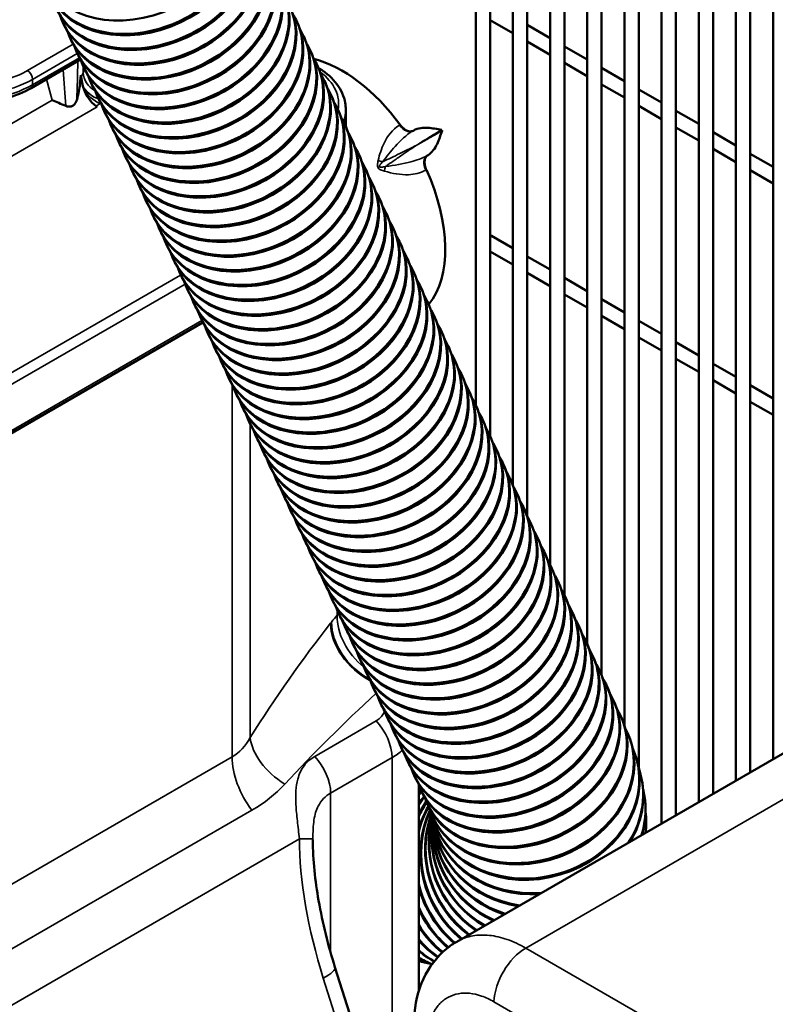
# Model space of a CAD drawing. Header units: inches. Extents: x 1 to 237, y 4 to 150.
# Tile 137 of 209: x 177.39 to 183.61, y 84.76 to 92.87. Entities that reach past the tile are written whole.
import ezdxf

# ---------------------------------------------------------------- set-up
doc = ezdxf.new("R2010")
doc.units = ezdxf.units.IN
doc.header["$LTSCALE"] = 7
doc.header["$MEASUREMENT"] = 0
doc.layers.add('Visible (ANSI)', color=7, linetype='Continuous', lineweight=50)
doc.layers.add('Visible Narrow (ANSI)', color=7, linetype='Continuous', lineweight=35)

msp = doc.modelspace()

# ---------------------------------------------------------------- linework, layer by layer
at = {"layer": 'Visible (ANSI)'}
for p, q in [((181.1457, 96.5945), (181.1457, 89.6925)), ((181.2638, 96.5263), (181.2638, 89.4394)), ((181.4519, 96.4177), (181.4519, 89.0322)), ((181.57, 96.3495), (181.57, 88.776)), ((181.7581, 96.2409), (181.7581, 88.3781)), ((181.8762, 96.1727), (181.8762, 88.1261)), ((182.0644, 96.0641), (182.0644, 87.7236)), ((182.1825, 95.9959), (182.1825, 87.4696)), ((182.3706, 95.8873), (182.3706, 87.0543)), ((182.4887, 95.8191), (182.4887, 86.6993)), ((182.6768, 95.145), (182.6768, 86.2468)), ((182.7949, 95.0679), (182.7949, 86.315)), ((182.983, 94.9576), (182.983, 86.4236)), ((183.1012, 94.8882), (183.1012, 86.4918)), ((183.2893, 94.7798), (183.2893, 86.6004)), ((183.4074, 94.7151), (183.4074, 86.6686)), ((183.5955, 94.6048), (183.5955, 86.7772)), ((181.2638, 92.8636), (181.4519, 92.755)), ((177.7452, 92.8412), (177.7507, 92.8293)), ((179.6715, 92.8516), (179.677, 92.8398)), ((181.57, 92.8231), (181.7581, 92.7145)), ((177.8019, 92.7196), (177.8075, 92.7077)), ((179.7282, 92.73), (179.7338, 92.7182)), ((181.57, 92.6868), (181.7581, 92.5782)), ((181.8762, 92.6463), (182.0644, 92.5377)), ((177.89, 92.538), (177.483, 92.303)), ((177.8587, 92.598), (177.8642, 92.5861)), ((179.785, 92.6084), (179.7905, 92.5966)), ((177.9154, 92.4764), (177.921, 92.4645)), ((179.8417, 92.4869), (179.8472, 92.475)), ((179.8626, 92.4624), (179.8488, 92.4716)), ((181.8762, 92.51), (182.0644, 92.4014)), ((182.1825, 92.4695), (182.3706, 92.3609)), ((177.8927, 92.409), (177.8851, 92.3361)), ((177.8927, 92.409), (177.9031, 92.3465)), ((177.9722, 92.3548), (177.9777, 92.343)), ((179.8985, 92.3653), (179.904, 92.3534)), ((182.1825, 92.3332), (182.3706, 92.2246)), ((182.4887, 92.2927), (182.6768, 92.1841)), ((178.0289, 92.2332), (178.0344, 92.2214)), ((179.9552, 92.2437), (179.9607, 92.2318)), ((180.0749, 91.9871), (180.0749, 92.1275)), ((182.4887, 92.1564), (182.6768, 92.0478)), ((178.0857, 92.1116), (178.0912, 92.0998)), ((180.0119, 92.1221), (180.0175, 92.1102)), ((182.7949, 92.1159), (182.983, 92.0073)), ((178.1424, 91.99), (178.1479, 91.9782)), ((180.0687, 92.0005), (180.0742, 91.9886)), ((182.7949, 91.9796), (182.983, 91.871)), ((180.6343, 91.9549), (180.629, 91.9516)), ((183.1012, 91.9391), (183.2893, 91.8305)), ((178.1991, 91.8684), (178.2047, 91.8566)), ((180.1254, 91.8789), (180.1309, 91.867)), ((183.1012, 91.8028), (183.2893, 91.6942)), ((178.2559, 91.7468), (178.2614, 91.735)), ((180.1822, 91.7573), (180.1877, 91.7454)), ((180.7481, 91.7477), (180.7535, 91.7509)), ((183.4074, 91.7623), (183.5955, 91.6537)), ((178.3126, 91.6252), (178.3181, 91.6134)), ((180.2389, 91.6357), (180.2444, 91.6239)), ((183.4074, 91.626), (183.5955, 91.5174)), ((178.3694, 91.5036), (178.3749, 91.4918)), ((180.2956, 91.5141), (180.3012, 91.5023)), ((178.4261, 91.382), (178.4316, 91.3702)), ((180.3524, 91.3925), (180.3579, 91.3807)), ((178.4828, 91.2605), (178.4884, 91.2486)), ((180.4091, 91.2709), (180.4146, 91.2591)), ((178.5396, 91.1389), (178.5451, 91.127)), ((180.4659, 91.1493), (180.4714, 91.1375)), ((181.276, 91.0867), (181.4519, 90.9851)), ((178.5963, 91.0173), (178.6018, 91.0054)), ((180.5226, 91.0277), (180.5281, 91.0159)), ((181.2638, 90.9573), (181.4519, 90.8487)), ((181.57, 90.9169), (181.7581, 90.8083)), ((178.6531, 90.8957), (178.6586, 90.8838)), ((180.5793, 90.9061), (180.5849, 90.8943)), ((178.7098, 90.7741), (178.7153, 90.7622)), ((180.6361, 90.7845), (180.6416, 90.7727)), ((181.57, 90.7805), (181.7581, 90.6719)), ((181.8762, 90.7401), (182.0644, 90.6315)), ((178.7665, 90.6525), (178.7721, 90.6406)), ((180.6928, 90.663), (180.6984, 90.6511)), ((181.8762, 90.6037), (182.0644, 90.4951)), ((178.8233, 90.5309), (178.8288, 90.5191)), ((180.7496, 90.5414), (180.7551, 90.5295)), ((182.1825, 90.5633), (182.3706, 90.4547)), ((182.1825, 90.4269), (182.3706, 90.3183)), ((175.8129, 88.5921), (178.8977, 90.3731)), ((175.8153, 88.5911), (178.8987, 90.3713)), ((178.88, 90.4093), (178.8856, 90.3975)), ((180.8063, 90.4198), (180.8118, 90.4079)), ((182.4887, 90.3865), (182.6768, 90.2779)), ((178.9368, 90.2877), (178.9423, 90.2759)), ((180.863, 90.2982), (180.8686, 90.2863)), ((182.4887, 90.2501), (182.6768, 90.1415)), ((182.7949, 90.2097), (182.983, 90.1011)), ((178.9935, 90.1661), (178.999, 90.1543)), ((180.9198, 90.1766), (180.9253, 90.1647)), ((179.0503, 90.0445), (179.0558, 90.0327)), ((180.9765, 90.055), (180.9821, 90.0431)), ((182.7949, 90.0733), (182.983, 89.9647)), ((183.1012, 90.0329), (183.2893, 89.9243)), ((179.107, 89.9229), (179.1125, 89.9111)), ((181.0333, 89.9334), (181.0388, 89.9215)), ((183.1012, 89.8965), (183.2893, 89.7879)), ((183.4074, 89.8561), (183.5955, 89.7475)), ((179.1637, 89.8013), (179.1693, 89.7895)), ((181.09, 89.8118), (181.0955, 89.8)), ((183.4074, 89.7197), (183.5955, 89.6111)), ((179.2205, 89.6797), (179.226, 89.6679)), ((181.1468, 89.6902), (181.1523, 89.6784)), ((179.2772, 89.5581), (179.2827, 89.5463)), ((181.2035, 89.5686), (181.209, 89.5568)), ((179.334, 89.4366), (179.3395, 89.4247)), ((181.2602, 89.447), (181.2658, 89.4352)), ((179.3907, 89.315), (179.3962, 89.3031)), ((181.317, 89.3254), (181.3225, 89.3136)), ((179.4474, 89.1934), (179.453, 89.1815)), ((181.3737, 89.2038), (181.3792, 89.192)), ((179.5042, 89.0718), (179.5097, 89.0599)), ((181.4305, 89.0822), (181.436, 89.0704)), ((179.5609, 88.9502), (179.5664, 88.9383)), ((181.4872, 88.9606), (181.4927, 88.9488)), ((179.6177, 88.8286), (179.6232, 88.8167)), ((181.5439, 88.8391), (181.5495, 88.8272)), ((179.6744, 88.707), (179.6799, 88.6952)), ((181.6007, 88.7175), (181.6062, 88.7056)), ((179.7311, 88.5854), (179.7367, 88.5736)), ((181.6574, 88.5959), (181.6629, 88.584)), ((179.7879, 88.4638), (179.7934, 88.452)), ((181.7142, 88.4743), (181.7197, 88.4624)), ((179.8446, 88.3422), (179.8502, 88.3304)), ((181.7709, 88.3527), (181.7764, 88.3408)), ((179.9014, 88.2206), (179.9069, 88.2088)), ((181.8276, 88.2311), (181.8332, 88.2192)), ((179.9581, 88.099), (179.9636, 88.0872)), ((181.8844, 88.1095), (181.8899, 88.0976)), ((180.0148, 87.9774), (180.0204, 87.9656)), ((181.9411, 87.9879), (181.9467, 87.9761)), ((180.0716, 87.8558), (180.0771, 87.844)), ((181.9979, 87.8663), (182.0034, 87.8545)), ((185.2751, 87.7469), (180.9894, 85.2726)), ((180.1283, 87.7342), (180.1339, 87.7224)), ((182.0546, 87.7447), (182.0601, 87.7329)), ((180.1851, 87.6127), (180.1906, 87.6008)), ((182.1113, 87.6231), (182.1169, 87.6113)), ((180.2418, 87.4911), (180.2473, 87.4792)), ((182.1681, 87.5015), (182.1736, 87.4897)), ((180.2986, 87.3695), (180.3041, 87.3576)), ((182.2248, 87.3799), (182.2304, 87.3681)), ((180.3553, 87.2479), (180.3608, 87.236)), ((182.2816, 87.2583), (182.2871, 87.2465)), ((180.412, 87.1263), (180.4176, 87.1144)), ((182.3459, 87.1182), (182.3509, 87.1067)), ((180.4688, 87.0047), (180.4743, 86.9928)), ((182.4114, 86.9565), (182.4155, 86.9456)), ((180.5255, 86.8831), (180.531, 86.8713)), ((182.4665, 86.792), (182.4696, 86.7817)), ((180.5823, 86.7615), (180.5878, 86.7497)), ((180.639, 86.6399), (180.6445, 86.6281)), ((182.5099, 86.6225), (182.512, 86.6129)), ((180.6755, 86.5686), (180.6755, 84.8636)), ((180.6957, 86.5183), (180.7013, 86.5065)), ((180.7427, 86.4165), (180.7478, 86.405)), ((182.5391, 86.4448), (182.5401, 86.4359)), ((180.771, 86.3468), (180.7751, 86.3359)), ((180.7892, 86.293), (180.7923, 86.2827)), ((180.7982, 86.2583), (180.8003, 86.2487)), ((180.8003, 86.2468), (180.8013, 86.238)), ((182.5497, 86.2555), (182.5497, 86.2475)), ((179.8039, 85.28), (179.8039, 85.28)), ((180.6986, 85.1082), (180.6875, 85.1115)), ((179.9861, 85.0635), (180.5441, 83.3035))]:
    msp.add_line(p, q, dxfattribs=at)
for centre, major_axis, ratio, start_param, end_param in [((178.3734, 93.5641), (0.7929, 0.37), 0.757042, 3.141593, 6.283185), ((178.4246, 93.4544), (0.7929, 0.37), 0.757042, 3.050046, 6.374732), ((178.4302, 93.4425), (0.7929, 0.37), 0.757042, 3.141593, 6.283185), ((178.4814, 93.3328), (0.7929, 0.37), 0.757042, 3.050046, 6.374732), ((178.4869, 93.3209), (0.7929, 0.37), 0.757042, 3.141593, 6.283185), ((178.5381, 93.2112), (0.7929, 0.37), 0.757042, 3.050046, 6.374732), ((178.5436, 93.1993), (0.7929, 0.37), 0.757042, 3.141593, 6.283185), ((178.5949, 93.0896), (0.7929, 0.37), 0.757042, 3.050046, 6.374732), ((178.6004, 93.0777), (0.7929, 0.37), 0.757042, 3.141593, 6.283185), ((178.6516, 92.968), (0.7929, 0.37), 0.757042, 3.050046, 6.374732), ((178.6571, 92.9562), (0.7929, 0.37), 0.757042, 3.141593, 6.283185), ((178.7083, 92.8464), (0.7929, 0.37), 0.757042, 3.050046, 6.374732), ((178.7139, 92.8346), (0.7929, 0.37), 0.757042, 3.141593, 6.283185), ((178.7651, 92.7248), (0.7929, 0.37), 0.757042, 3.050046, 6.374732), ((178.7706, 92.713), (0.7929, 0.37), 0.757042, 3.141593, 6.283185), ((178.8218, 92.6032), (0.7929, 0.37), 0.757042, 3.050046, 6.374732), ((178.8274, 92.5914), (0.7929, 0.37), 0.757042, 3.141593, 6.283185), ((178.8786, 92.4816), (0.7929, 0.37), 0.757042, 3.050046, 6.374732), ((178.8841, 92.4698), (0.7929, 0.37), 0.757042, 3.141593, 6.283185), ((178.9353, 92.36), (0.7929, 0.37), 0.757042, 3.050046, 6.374732), ((178.9408, 92.3482), (0.7929, 0.37), 0.757042, 3.141593, 6.283185), ((178.9921, 92.2384), (0.7929, 0.37), 0.757042, 3.050046, 6.374732), ((178.9976, 92.2266), (0.7929, 0.37), 0.757042, 3.141593, 6.283185), ((179.0488, 92.1168), (0.7929, 0.37), 0.757042, 3.050046, 6.374732), ((180.0457, 91.4655), (-0.6002, 1.0395), 0.57735, 4.901181, 5.776732), ((179.0543, 92.105), (0.7929, 0.37), 0.757042, 3.141593, 6.283185), ((179.8296, 92.4124), (0.0331, 0.0501), 0.576647, 6.277828, 6.283185), ((179.1055, 91.9952), (0.7929, 0.37), 0.757042, 3.050046, 6.374732), ((177.7889, 92.1611), (0.0829, 0.2621), 0.201906, 4.940249, 5.505607), ((178.0297, 92.3002), (-0.0912, 0.1667), 0.552703, 1.007473, 2.333924), ((179.1111, 91.9834), (0.7929, 0.37), 0.757042, 3.141593, 6.283185), ((179.1623, 91.8737), (0.7929, 0.37), 0.757042, 3.050046, 6.374732), ((179.1678, 91.8618), (0.7929, 0.37), 0.757042, 3.141593, 6.283185), ((177.7887, 92.161), (0.2212, -0.0915), 0.050901, 4.097368, 4.649832), ((179.219, 91.7521), (0.7929, 0.37), 0.757042, 3.050046, 6.374732), ((179.2245, 91.7402), (0.7929, 0.37), 0.757042, 3.141593, 6.283185), ((179.2758, 91.6305), (0.7929, 0.37), 0.757042, 3.050046, 6.374732), ((179.2813, 91.6186), (0.7929, 0.37), 0.757042, 3.141593, 6.283185), ((179.3325, 91.5089), (0.7929, 0.37), 0.757042, 3.050046, 6.374732), ((179.338, 91.497), (0.7929, 0.37), 0.757042, 3.141593, 6.283185), ((179.3892, 91.3873), (0.7929, 0.37), 0.757042, 3.050046, 6.374732), ((179.3948, 91.3754), (0.7929, 0.37), 0.757042, 3.141593, 6.283185), ((179.446, 91.2657), (0.7929, 0.37), 0.757042, 3.050046, 6.374732), ((179.4515, 91.2538), (0.7929, 0.37), 0.757042, 3.141593, 6.283185), ((179.5027, 91.1441), (0.7929, 0.37), 0.757042, 3.050046, 6.374732), ((180.0457, 91.4655), (0.6002, -1.0395), 0.57735, 0.211659, 1.399407), ((179.5082, 91.1323), (0.7929, 0.37), 0.757042, 3.141593, 6.283185), ((179.5595, 91.0225), (0.7929, 0.37), 0.757042, 3.050046, 6.374732), ((179.565, 91.0107), (0.7929, 0.37), 0.757042, 3.141593, 6.283185), ((179.6162, 90.9009), (0.7929, 0.37), 0.757042, 3.050046, 6.374732), ((179.6217, 90.8891), (0.7929, 0.37), 0.757042, 3.141593, 6.283185), ((179.6729, 90.7793), (0.7929, 0.37), 0.757042, 3.050046, 6.374732), ((179.6785, 90.7675), (0.7929, 0.37), 0.757042, 3.141593, 6.283185), ((179.7297, 90.6577), (0.7929, 0.37), 0.757042, 3.050046, 6.374732), ((181.2465, 91.0355), (0.0295, 0.0511), 0.57735, 0, 0.35832), ((179.7352, 90.6459), (0.7929, 0.37), 0.757042, 3.141593, 6.283185), ((179.7864, 90.5361), (0.7929, 0.37), 0.757042, 3.050046, 6.374732), ((179.792, 90.5243), (0.7929, 0.37), 0.757042, 3.141593, 6.283185), ((179.8432, 90.4145), (0.7929, 0.37), 0.757042, 3.050046, 6.374732), ((179.8487, 90.4027), (0.7929, 0.37), 0.757042, 3.141593, 6.283185), ((179.8999, 90.2929), (0.7929, 0.37), 0.757042, 3.050046, 6.374732), ((179.9054, 90.2811), (0.7929, 0.37), 0.757042, 3.141593, 6.283185), ((179.9566, 90.1713), (0.7929, 0.37), 0.757042, 3.050046, 6.374732), ((179.9622, 90.1595), (0.7929, 0.37), 0.757042, 3.141593, 6.283185), ((180.0134, 90.0498), (0.7929, 0.37), 0.757042, 3.050046, 6.374732), ((180.0189, 90.0379), (0.7929, 0.37), 0.757042, 3.141593, 6.283185), ((180.0701, 89.9282), (0.7929, 0.37), 0.757042, 3.050046, 6.374732), ((180.0757, 89.9163), (0.7929, 0.37), 0.757042, 3.141593, 6.283185), ((180.1269, 89.8066), (0.7929, 0.37), 0.757042, 3.050046, 6.374732), ((180.1324, 89.7947), (0.7929, 0.37), 0.757042, 3.141593, 6.283185), ((180.1836, 89.685), (0.7929, 0.37), 0.757042, 3.050046, 6.374732), ((180.1891, 89.6731), (0.7929, 0.37), 0.757042, 3.141593, 6.283185), ((180.2404, 89.5634), (0.7929, 0.37), 0.757042, 3.050046, 6.374732), ((180.2459, 89.5515), (0.7929, 0.37), 0.757042, 3.141593, 6.283185), ((180.2971, 89.4418), (0.7929, 0.37), 0.757042, 3.050046, 6.374732), ((180.3026, 89.4299), (0.7929, 0.37), 0.757042, 3.141593, 6.283185), ((180.3538, 89.3202), (0.7929, 0.37), 0.757042, 3.050046, 6.374732), ((180.3594, 89.3084), (0.7929, 0.37), 0.757042, 3.141593, 6.283185), ((180.4106, 89.1986), (0.7929, 0.37), 0.757042, 3.050046, 6.374732), ((180.4161, 89.1868), (0.7929, 0.37), 0.757042, 3.141593, 6.283185), ((180.4673, 89.077), (0.7929, 0.37), 0.757042, 3.050046, 6.374732), ((180.4728, 89.0652), (0.7929, 0.37), 0.757042, 3.141593, 6.283185), ((180.5241, 88.9554), (0.7929, 0.37), 0.757042, 3.050046, 6.374732), ((180.5296, 88.9436), (0.7929, 0.37), 0.757042, 3.141593, 6.283185), ((180.5808, 88.8338), (0.7929, 0.37), 0.757042, 3.050046, 6.374732), ((180.5863, 88.822), (0.7929, 0.37), 0.757042, 3.141593, 6.283185), ((180.6375, 88.7122), (0.7929, 0.37), 0.757042, 3.050046, 6.374732), ((180.6431, 88.7004), (0.7929, 0.37), 0.757042, 3.141593, 6.283185), ((180.6943, 88.5906), (0.7929, 0.37), 0.757042, 3.050046, 6.374732), ((180.6998, 88.5788), (0.7929, 0.37), 0.757042, 3.141593, 6.283185), ((180.751, 88.469), (0.7929, 0.37), 0.757042, 3.050046, 6.374732), ((180.7565, 88.4572), (0.7929, 0.37), 0.757042, 3.141593, 6.283185), ((180.8078, 88.3474), (0.7929, 0.37), 0.757042, 3.050046, 6.374732), ((180.8133, 88.3356), (0.7929, 0.37), 0.757042, 3.141593, 6.283185), ((180.8645, 88.2259), (0.7929, 0.37), 0.757042, 3.050046, 6.374732), ((180.87, 88.214), (0.7929, 0.37), 0.757042, 3.141593, 6.283185), ((180.9212, 88.1043), (0.7929, 0.37), 0.757042, 3.050046, 6.374732), ((180.9268, 88.0924), (0.7929, 0.37), 0.757042, 3.141593, 6.283185), ((180.978, 87.9827), (0.7929, 0.37), 0.757042, 3.050046, 6.374732), ((180.9835, 87.9708), (0.7929, 0.37), 0.757042, 3.141593, 6.283185), ((181.0347, 87.8611), (0.7929, 0.37), 0.757042, 3.050046, 6.374732), ((181.0403, 87.8492), (0.7929, 0.37), 0.757042, 3.141593, 6.283185), ((181.0915, 87.7395), (0.7929, 0.37), 0.757042, 3.050046, 6.374732), ((181.097, 87.7276), (0.7929, 0.37), 0.757042, 3.141593, 6.283185), ((181.1482, 87.6179), (0.7929, 0.37), 0.757042, 3.050046, 6.374732), ((181.1537, 87.606), (0.7929, 0.37), 0.757042, 3.141593, 6.283185), ((181.205, 87.4963), (0.7929, 0.37), 0.757042, 3.050046, 6.374732), ((181.2105, 87.4845), (0.7929, 0.37), 0.757042, 3.141593, 6.283185), ((181.2617, 87.3747), (0.7929, 0.37), 0.757042, 3.050046, 6.374732), ((181.2672, 87.3629), (0.7929, 0.37), 0.757042, 3.141593, 6.283185), ((181.3184, 87.2531), (0.7929, 0.37), 0.757042, 3.050046, 6.374732), ((181.324, 87.2413), (0.7929, 0.37), 0.757042, 3.141593, 6.283185), ((181.3752, 87.1315), (0.7929, 0.37), 0.757042, 3.050046, 6.374732), ((181.3807, 87.1197), (0.7929, 0.37), 0.757042, 3.141593, 6.283185), ((181.4319, 87.0099), (0.7929, 0.37), 0.757042, 3.050046, 6.374732), ((181.4374, 86.9981), (0.7929, 0.37), 0.757042, 3.141593, 6.283185), ((181.4887, 86.8883), (0.7929, 0.37), 0.757042, 3.050046, 6.374732), ((181.4942, 86.8765), (0.7929, 0.37), 0.757042, 3.141593, 6.283185), ((181.5443, 86.7674), (0.8016, 0.3508), 0.775361, 3.072509, 6.392781), ((181.5493, 86.7558), (0.8016, 0.3508), 0.775361, 3.141593, 6.283185), ((181.5912, 86.6517), (0.8202, 0.3049), 0.811338, 3.09491, 6.399136), ((181.5953, 86.6407), (0.8202, 0.3049), 0.811338, 3.141593, 6.283185), ((181.6279, 86.5425), (0.8387, 0.2495), 0.843514, 3.10849, 6.394162), ((181.6309, 86.5322), (0.8387, 0.2495), 0.843514, 3.141593, 6.283185), ((181.6541, 86.4404), (0.8558, 0.1821), 0.871739, 5.570039, 6.391739), ((181.6561, 86.4308), (0.8558, 0.1821), 0.871739, 5.594556, 6.283185), ((181.1584, 85.9007), (0.1192, 0.8668), 0.874029, 0.832606, 0.837046), ((181.6697, 86.3458), (0.8694, 0.099), 0.89588, 5.90585, 6.392171), ((181.2442, 85.8925), (0.0338, 0.8743), 0.897805, 0.813286, 0.852424), ((181.253, 85.8921), (0.0338, 0.8743), 0.897805, 0.823461, 0.8688), ((181.3311, 85.8931), (-0.0708, 0.8721), 0.917375, 0.776028, 0.86656), ((181.339, 85.8937), (-0.0708, 0.8721), 0.917375, 0.785253, 0.88387), ((181.4088, 85.9037), (-0.1971, 0.8525), 0.932648, 0.71559, 0.865955), ((181.4159, 85.9054), (-0.1971, 0.8525), 0.932648, 0.725717, 0.885603), ((181.4772, 85.9245), (-0.3433, 0.8048), 0.943553, 0.623306, 0.869412), ((181.4833, 85.9271), (-0.3433, 0.8048), 0.943553, 0.632871, 0.897563), ((181.6707, 86.337), (0.8694, 0.099), 0.89588, 5.920826, 6.283185), ((181.5358, 85.9551), (-0.4991, 0.7187), 0.950037, 0.505778, 1.863574), ((181.5409, 85.9587), (-0.4991, 0.7187), 0.950037, 0.515995, 1.864212), ((181.5843, 85.9956), (-0.6444, 0.5919), 0.952071, 0.371167, 1.667088), ((181.5885, 86.0001), (-0.6444, 0.5919), 0.952071, 0.381029, 1.669361), ((181.6227, 86.0457), (-0.7581, 0.4369), 0.949645, 0.240525, 1.489235), ((181.6258, 86.0511), (-0.7581, 0.4369), 0.949645, 0.250946, 1.493216), ((181.6747, 86.2592), (0.875, -0.0037), 0.915825, 6.17663, 6.395793), ((181.6506, 86.1052), (-0.8302, 0.2763), 0.94277, 0.129541, 1.349282), ((181.6527, 86.1115), (-0.8302, 0.2763), 0.94277, 0.139756, 1.355126), ((181.6679, 86.1738), (-0.8654, 0.1289), 0.931479, 0.050745, 1.260232), ((181.669, 86.181), (-0.8654, 0.1289), 0.931479, 0.061432, 1.268237), ((181.6541, 86.4404), (-0.8558, -0.1821), 0.871739, 6.264044, 7.709517), ((181.6747, 86.2512), (-0.875, 0.0037), 0.915825, 0.004109, 1.229475), ((181.6747, 86.2592), (-0.875, 0.0037), 0.915825, 0.014628, 1.240245), ((181.6697, 86.3458), (-0.8694, -0.099), 0.89588, 6.278836, 7.564448), ((181.6561, 86.4308), (-0.8558, -0.1821), 0.871739, 0, 1.401815), ((181.6707, 86.337), (-0.8694, -0.099), 0.89588, 0, 1.266286), ((181.6747, 86.2512), (0.875, -0.0037), 0.915825, 6.1874, 6.283185), ((181.4833, 85.9271), (-0.3433, 0.8048), 0.943553, 1.394896, 2.059341), ((181.4772, 85.9245), (-0.3433, 0.8048), 0.943553, 1.423047, 2.060575), ((181.4159, 85.9054), (-0.1971, 0.8525), 0.932648, 1.770027, 2.249816), ((181.4088, 85.9037), (-0.1971, 0.8525), 0.932648, 1.789676, 2.253425), ((181.339, 85.8937), (-0.0708, 0.8721), 0.917375, 2.081254, 2.436174), ((181.3311, 85.8931), (-0.0708, 0.8721), 0.917375, 2.098564, 2.44217), ((181.253, 85.8921), (0.0338, 0.8743), 0.897805, 2.358918, 2.623008), ((181.2442, 85.8925), (0.0338, 0.8743), 0.897805, 2.375295, 2.631436), ((181.1584, 85.9007), (-0.1192, -0.8668), 0.874029, 5.75812, 5.959122), ((181.1488, 85.902), (-0.1192, -0.8668), 0.874029, 5.774172, 5.970071), ((181.0555, 85.9193), (-0.1888, -0.8544), 0.846158, 6.005135, 6.169943), ((181.0451, 85.9216), (-0.1888, -0.8544), 0.846158, 6.021237, 6.183669), ((180.9448, 85.9479), (-0.2462, -0.8397), 0.814324, 6.249103, 6.390942), ((180.9337, 85.9511), (-0.2462, -0.8397), 0.814324, 6.265553, 6.283185), ((179.7002, 84.9729), (0.286, 0.0907), 0.240947, 0, 0.000053)]:
    msp.add_ellipse(centre, major_axis=major_axis, ratio=ratio, start_param=start_param, end_param=end_param, dxfattribs=at)
for points, knots in [([(179.8628, 92.4623), (179.9186, 92.4255), (179.9657, 92.3823), (180.0366, 92.2877), (180.061, 92.2343), (180.0734, 92.1626), (180.0749, 92.1449), (180.0749, 92.1273)], [0, 0, 0, 0, 0.606096, 0.606096, 1.217825, 1.217825, 1.416343, 1.416343, 1.416343, 1.416343]), ([(177.4832, 92.3032), (177.4243, 92.2692), (177.3555, 92.2407), (177.241, 92.2075), (177.1981, 92.1977), (177.1543, 92.1903)], [0, 0, 0, 0, 0.6175873, 0.6175873, 0.9626442, 0.9626442, 0.9626442, 0.9626442]), ([(177.7702, 92.1555), (177.7774, 92.1525), (177.7848, 92.1508), (177.7991, 92.15), (177.8058, 92.1507), (177.8182, 92.1539), (177.8274, 92.1572), (177.8417, 92.1696), (177.8462, 92.1751), (177.8539, 92.1882), (177.8569, 92.1958), (177.8591, 92.204)], [-0.4936209, -0.4936209, -0.4936209, -0.4936209, -0.3665363, -0.3665363, -0.2504213, -0.2504213, -0.1383824, -0.1383824, -0.0724001, -0.0724001, 0, 0, 0, 0]), ([(180.629, 91.9516), (180.6216, 91.9473), (180.6128, 91.9453), (180.5968, 91.9464), (180.5877, 91.948), (180.5672, 91.958), (180.5581, 91.9642), (180.5399, 91.9799), (180.5307, 91.9898), (180.5226, 92.0009)], [-0.5104246, -0.5104246, -0.5104246, -0.5104246, -0.3273344, -0.3273344, -0.2029029, -0.2029029, -0.1061001, -0.1061001, 0, 0, 0, 0]), ([(180.8647, 91.9596), (180.8646, 91.9597), (180.8644, 91.9597), (180.8261, 91.9666), (180.7877, 91.9736), (180.7161, 91.9775), (180.6686, 91.9753), (180.6343, 91.9549)], [-0.0014725, -0.0014725, -0.0014725, -0.0014725, 0, 0, 0.4359255, 0.4359255, 0.8714584, 0.8714584, 0.8714584, 0.8714584]), ([(180.7535, 91.7509), (180.7861, 91.7704), (180.8103, 91.8087), (180.8428, 91.8756), (180.8553, 91.9129), (180.8687, 91.9524), (180.8687, 91.9525), (180.8688, 91.9527)], [0.000001, 0.000001, 0.000001, 0.000001, 0.5014046, 0.5014046, 0.9977591, 0.9977591, 0.9993458, 0.9993458, 0.9993458, 0.9993458]), ([(180.7394, 91.6296), (180.7338, 91.6421), (180.7296, 91.655), (180.7248, 91.6787), (180.7239, 91.6897), (180.725, 91.7127), (180.728, 91.7216), (180.7348, 91.7364), (180.7408, 91.7433), (180.7481, 91.7477)], [-0.3157372, -0.3157372, -0.3157372, -0.3157372, -0.2501999, -0.2501999, -0.190413, -0.190413, -0.1132274, -0.1132274, 0, 0, 0, 0]), ([(179.8039, 86.1109), (179.8039, 85.943), (179.8227, 85.7747), (179.8838, 85.4241), (179.9299, 85.2405), (179.986, 85.0635)], [0.000019, 0.000019, 0.000019, 0.000019, 1.279671, 1.279671, 2.743723, 2.743723, 2.743723, 2.743723]), ([(180.6365, 84.643), (180.6434, 84.757), (180.6691, 84.8684), (180.7595, 85.0624), (180.8246, 85.149), (180.9317, 85.2361), (180.9599, 85.2556), (180.9895, 85.2726)], [0, 0, 0, 0, 0.957837, 0.957837, 1.868347, 1.868347, 2.167, 2.167, 2.167, 2.167])]:
    msp.add_open_spline(points, degree=3, knots=knots, dxfattribs=at)
msp.add_open_spline([(180.6755, 84.8973), (180.6781, 84.8942), (180.6807, 84.891), (180.6833, 84.8879)], degree=3, dxfattribs=at)
at = {"layer": 'Visible Narrow (ANSI)'}
for p, q in [((177.8304, 92.6642), (177.4545, 92.4472)), ((177.4954, 92.3746), (177.8637, 92.5872)), ((177.8811, 92.5532), (177.4954, 92.3305)), ((177.9124, 92.483), (177.9124, 92.4295)), ((177.4954, 92.3305), (177.4954, 92.3746)), ((177.611, 92.3769), (177.6572, 92.2046)), ((177.9124, 92.4295), (177.8955, 92.3921)), ((179.8734, 92.4297), (179.8734, 92.4297)), ((177.4954, 92.3288), (177.4954, 92.3288)), ((177.9031, 92.3465), (177.8851, 92.3361)), ((176.9551, 91.5301), (178.0262, 92.1485)), ((177.0706, 91.8659), (177.6572, 92.2046)), ((180.5226, 92.0009), (180.5167, 91.9973)), ((180.6232, 91.948), (180.629, 91.9516)), ((180.7481, 91.7477), (180.742, 91.7445)), ((180.7333, 91.6264), (180.7394, 91.6296)), ((178.7149, 90.7632), (175.774, 89.0653)), ((175.8149, 88.9927), (178.7516, 90.6881)), ((178.8903, 90.3876), (175.8149, 88.6121)), ((179.1381, 89.8631), (179.1381, 86.7937)), ((179.2875, 89.5363), (179.2875, 86.9531)), ((180.0045, 88.0011), (180.0045, 87.9615)), ((180.0044, 87.9498), (180.0044, 87.9498)), ((179.9763, 87.7545), (179.9761, 87.7547)), ((180.0454, 87.7649), (180.0454, 87.7649)), ((180.0931, 87.6773), (180.0931, 87.6773)), ((185.8321, 87.6881), (181.5574, 85.22)), ((180.3248, 87.0904), (179.8194, 86.7986)), ((179.1381, 86.7937), (175.8153, 84.8752)), ((179.9504, 86.4966), (180.4558, 86.7884)), ((180.4558, 86.7884), (180.4558, 84.5071)), ((180.474, 86.7994), (180.474, 86.7994)), ((179.9504, 85.1818), (179.9504, 86.4966)), ((175.9788, 84.4366), (179.3016, 86.3551)), ((175.9655, 83.9671), (179.6938, 86.1197)), ((181.5296, 85.2355), (181.5296, 85.2355)), ((181.5574, 85.22), (184.4512, 83.5493)), ((179.9266, 84.9937), (179.9266, 84.9937)), ((179.9507, 85.0104), (179.9507, 85.0105)), ((179.89, 84.9726), (180.4223, 83.2936)), ((184.1898, 83.1068), (181.2959, 84.7775))]:
    msp.add_line(p, q, dxfattribs=at)
for centre, major_axis, ratio, start_param, end_param in [((177.674, 92.588), (0.1049, -1.0877), 0.054214, 1.156606, 1.442771), ((177.7899, 92.5701), (-0.0154, -1.1016), 0.071532, 1.233037, 1.531139), ((177.2459, 92.5543), (-0.6898, 0.0279), 0.602438, 2.904118, 2.977203), ((179.8296, 92.4124), (0.0331, 0.0501), 0.576647, 0, 0.33368), ((176.9666, 92.7486), (-0.6899, 0.0216), 0.597134, 1.851311, 2.37491), ((176.9651, 92.7004), (0.7499, -0.0216), 0.595581, 4.991312, 5.51491), ((177.453, 92.3991), (-0.03, 0.052), 0.57735, 3.926991, 5.462881), ((178.0959, 92.4011), (-0.1731, 0.0783), 0.778476, 0.343388, 1.422854), ((179.3264, 92.1895), (-0.6899, 0.0216), 0.597134, 3.034844, 3.840833), ((176.9651, 92.617), (-0.7499, -0.0202), 0.558522, 1.817537, 2.341136), ((177.453, 92.355), (0.03, -0.052), 0.57735, 0.006139, 0.785398), ((178.0763, 92.3576), (0.1731, -0.0783), 0.778476, 3.893573, 4.841114), ((178.0555, 92.3288), (0.1324, -0.1363), 0.694466, 4.289221, 5.304223), ((177.8881, 92.2383), (0.19, -0.0058), 0.597148, 5.491133, 5.758964), ((177.9485, 92.2217), (0.1285, 0.0207), 0.67493, 5.516672, 5.577717), ((179.3249, 92.1414), (0.7499, -0.0216), 0.595581, 6.072092, 6.299894), ((180.5607, 92.0482), (0.0633, -0.0997), 0.553233, 4.877649, 6.26752), ((180.4798, 91.85), (-0.4988, -0.3108), 0.013049, 4.389276, 4.412751), ((180.0457, 91.4655), (-0.8283, 1.4346), 0.57735, 4.718644, 4.723537), ((180.7986, 91.6409), (-0.0548, 0.1047), 0.552737, 0.032704, 1.422575), ((180.5813, 91.6741), (0.5175, 0.2828), 0.027249, 5.013258, 5.036677), ((180.3943, 91.7448), (-0.1157, 0.0237), 0.434051, 1.186125, 1.524991), ((180.4511, 91.6477), (-0.0367, -0.1123), 0.424477, 4.768669, 5.107537), ((180.4577, 87.8395), (0.3753, -0.3303), 0.769361, 3.712228, 4.767143), ((180.0249, 86.9693), (-1.4605, -2.1404), 0.234781, 4.42996, 4.878677), ((179.9585, 86.8546), (-0.3349, -1.244), 0.345066, 3.805885, 3.820944), ((180.4025, 87.7731), (-0.3929, 0.3092), 0.730221, 0.529458, 1.814764), ((180.4107, 87.7834), (-0.3894, 0.3137), 0.739017, 0.537752, 1.797214), ((180.478, 86.8473), (-1.8726, -1.7853), 0.173637, 4.629509, 5.046002), ((180.2437, 86.9109), (0.15, -0.2598), 0.57735, 0.785398, 1.96374), ((179.7407, 86.8311), (0.4238, -0.2653), 0.622071, 3.597993, 4.703605), ((179.4917, 86.5895), (0.25, -0.433), 0.57735, 3.926991, 4.930098), ((179.7382, 86.6191), (0.15, -0.2598), 0.57735, 0.785398, 1.96374), ((180.4938, 85.1842), (-0.5171, 1.6581), 0.368169, 0.861486, 1.583634), ((179.5039, 86.12), (0.3, -0.0011), 0.001766, 0.005358, 0.885615), ((180.3039, 85.1845), (-0.3238, 1.5258), 0.249719, 0.859892, 0.866446), ((181.5574, 84.9179), (0.185, 0.3204), 0.57735, 0.785398, 2.321288), ((179.7002, 84.9729), (0.286, 0.0907), 0.240947, 5.359535, 6.283185)]:
    msp.add_ellipse(centre, major_axis=major_axis, ratio=ratio, start_param=start_param, end_param=end_param, dxfattribs=at)
for points, knots in [([(180.5167, 91.9973), (180.4605, 91.9618), (180.3884, 91.8697), (180.3541, 91.7569), (180.3413, 91.7072)], [0, 0, 0, 0, 0.608202, 1.064354, 1.064354, 1.064354, 1.064354]), ([(180.3787, 91.6958), (180.4124, 91.74), (180.4931, 91.8408), (180.5746, 91.9175), (180.6232, 91.948)], [-1.064332, -1.064332, -1.064332, -1.064332, -0.608202, -0.00005, -0.00005, -0.00005, -0.00005]), ([(180.8688, 91.9527), (180.8396, 91.9352), (180.776, 91.8983), (180.6962, 91.8539), (180.6617, 91.8349)], [-2.6659341, -2.6659341, -2.6659341, -2.6659341, -2.1043296, -1.70942, -1.70942, -1.70942, -1.70942]), ([(180.6618, 91.835), (180.6714, 91.841), (180.6809, 91.847), (180.7099, 91.865), (180.7289, 91.8768), (180.7652, 91.8992), (180.7825, 91.9099), (180.8148, 91.9296), (180.83, 91.9388), (180.8511, 91.9515), (180.8581, 91.9557), (180.8647, 91.9596)], [-0.9562376, -0.9562376, -0.9562376, -0.9562376, -0.8424066, -0.8424066, -0.6037825, -0.6037825, -0.3652309, -0.3652309, -0.1266633, -0.1266633, 0, 0, 0, 0]), ([(180.6617, 91.8349), (180.6608, 91.8345), (180.66, 91.8341), (180.6338, 91.8206), (180.6076, 91.8072), (180.5666, 91.7867), (180.5521, 91.7795), (180.5137, 91.7605), (180.4897, 91.7488), (180.4439, 91.7266), (180.4221, 91.7162), (180.3933, 91.7026), (180.386, 91.6991), (180.3787, 91.6958)], [-1.163957, -1.163957, -1.163957, -1.163957, -1.1551571, -1.1551571, -0.8895425, -0.8895425, -0.7464456, -0.7464456, -0.5116406, -0.5116406, -0.2971351, -0.2971351, -0.223884, -0.223884, -0.223884, -0.223884]), ([(180.4014, 91.6569), (180.408, 91.6615), (180.4146, 91.6661), (180.4407, 91.6844), (180.4605, 91.6982), (180.5055, 91.7293), (180.5307, 91.7467), (180.5772, 91.7783), (180.5985, 91.7927), (180.6329, 91.8158), (180.6462, 91.8247), (180.6601, 91.8339), (180.6609, 91.8344), (180.6617, 91.8349)], [0.2238674, 0.2238674, 0.2238674, 0.2238674, 0.2971351, 0.2971351, 0.5116406, 0.5116406, 0.7803991, 0.7803991, 1.0084347, 1.0084347, 1.1551571, 1.1551571, 1.1639643, 1.1639643, 1.1639643, 1.1639643]), ([(180.742, 91.7445), (180.7041, 91.7241), (180.6021, 91.6877), (180.4751, 91.6666), (180.4014, 91.6569)], [0.000051, 0.000051, 0.000051, 0.000051, 0.456156, 1.064349, 1.064349, 1.064349, 1.064349]), ([(180.3413, 91.7072), (180.3399, 91.7017), (180.3388, 91.6962), (180.3362, 91.6821), (180.3347, 91.6732), (180.3357, 91.6616), (180.3362, 91.6588), (180.3387, 91.6502), (180.3417, 91.6447), (180.3475, 91.6389), (180.3493, 91.6375), (180.3541, 91.634), (180.3573, 91.6322), (180.3657, 91.6279), (180.3711, 91.6257), (180.382, 91.622), (180.3875, 91.6203), (180.393, 91.6188)], [0, 0, 0, 0, 0.0504546, 0.0504546, 0.1261989, 0.1261989, 0.1513637, 0.1513637, 0.2018183, 0.2018183, 0.2207388, 0.2207388, 0.2522729, 0.2522729, 0.3027275, 0.3027275, 0.3531821, 0.3531821, 0.3531821, 0.3531821]), ([(180.4014, 91.6569), (180.3957, 91.6556), (180.3901, 91.6545), (180.3846, 91.6535), (180.3791, 91.6525), (180.3737, 91.6517), (180.3688, 91.6514), (180.3657, 91.6512), (180.3629, 91.6511), (180.3603, 91.6514), (180.3588, 91.6515), (180.3573, 91.6517), (180.3562, 91.6521), (180.3531, 91.6533), (180.3519, 91.6558), (180.3523, 91.659), (180.3532, 91.6653), (180.3605, 91.6743), (180.3677, 91.6829), (180.3712, 91.6872), (180.3748, 91.6914), (180.3787, 91.6958)], [-0.3531807, -0.3531807, -0.3531807, -0.3531807, -0.3027275, -0.3027275, -0.3027275, -0.2522729, -0.2522729, -0.2522729, -0.2207388, -0.2207388, -0.2207388, -0.2018183, -0.2018183, -0.2018183, -0.1513637, -0.1513637, -0.1513637, -0.0504546, -0.0504546, -0.0504546, -0.000001, -0.000001, -0.000001, -0.000001]), ([(180.393, 91.6188), (180.4593, 91.6006), (180.5756, 91.5767), (180.6892, 91.6031), (180.7333, 91.6264)], [-1.064365, -1.064365, -1.064365, -1.064365, -0.456156, 0, 0, 0, 0]), ([(180.3948, 87.1681), (180.3922, 87.1625), (180.3894, 87.1571), (180.3798, 87.1405), (180.3721, 87.13), (180.3546, 87.1115), (180.345, 87.1034), (180.3313, 87.0943), (180.3281, 87.0923), (180.3248, 87.0904)], [-0.3406975, -0.3406975, -0.3406975, -0.3406975, -0.2821135, -0.2821135, -0.156077, -0.156077, -0.03524, -0.03524, 0, 0, 0, 0]), ([(179.8194, 86.7986), (179.7848, 86.7786), (179.7264, 86.7277), (179.6676, 86.6057), (179.6578, 86.449), (179.675, 86.2697), (179.6877, 86.1703), (179.6938, 86.1197)], [0, 0, 0, 0, 0.372382, 0.744765, 1.241275, 1.48953, 1.737785, 1.737785, 1.737785, 1.737785]), ([(179.8039, 86.1188), (179.804, 86.1473), (179.8051, 86.2027), (179.814, 86.3009), (179.8399, 86.3859), (179.8896, 86.454), (179.9288, 86.4841), (179.9504, 86.4966)], [-1.737785, -1.737785, -1.737785, -1.737785, -1.48953, -1.241275, -0.744765, -0.372382, 0, 0, 0, 0]), ([(180.9895, 85.2726), (180.9928, 85.2745), (180.9962, 85.2764), (181.037, 85.2984), (181.0778, 85.3125), (181.1645, 85.328), (181.2104, 85.3294), (181.3057, 85.3194), (181.3551, 85.3081), (181.4555, 85.2731), (181.5065, 85.2494), (181.5574, 85.22)], [2.3562335, 2.3562335, 2.3562335, 2.3562335, 2.3736478, 2.3736478, 2.565634, 2.565634, 2.7576202, 2.7576202, 2.9496064, 2.9496064, 3.1415927, 3.1415927, 3.1415927, 3.1415927]), ([(181.2959, 84.7775), (181.2618, 84.7972), (181.2275, 84.8131), (181.16, 84.8365), (181.1267, 84.8441), (181.0625, 84.8506), (181.0315, 84.8495), (180.9729, 84.8389), (180.9453, 84.8293), (180.8944, 84.8019), (180.8712, 84.7841), (180.8301, 84.741), (180.8122, 84.7156), (180.7822, 84.6583), (180.7702, 84.6264), (180.7525, 84.557), (180.7468, 84.5197), (180.7444, 84.4802)], [3.141593, 3.141593, 3.141593, 3.141593, 3.333579, 3.333579, 3.525565, 3.525565, 3.717551, 3.717551, 3.909538, 3.909538, 4.101524, 4.101524, 4.29351, 4.29351, 4.485496, 4.485496, 4.677482, 4.677482, 4.677482, 4.677482])]:
    msp.add_open_spline(points, degree=3, knots=knots, dxfattribs=at)
for points in [[(180.0045, 87.9615), (179.9889, 87.9437), (179.9732, 87.9248), (179.9575, 87.9054)], [(180.0163, 87.9743), (180.0126, 87.9702), (180.0086, 87.9659), (180.0045, 87.9615)], [(179.9638, 87.7941), (179.9637, 87.7941), (179.9637, 87.7941), (179.9636, 87.7942)], [(179.2875, 86.9531), (179.2511, 86.8861), (179.2003, 86.8295), (179.1381, 86.7937)], [(180.4558, 86.7884), (180.4874, 86.8067), (180.5161, 86.8274), (180.5415, 86.8501)], [(179.3016, 86.3551), (179.4051, 86.4149), (179.4972, 86.4895), (179.5719, 86.5699)], [(180.6755, 84.8906), (180.6775, 84.8877), (180.6794, 84.8849), (180.6814, 84.882)]]:
    msp.add_open_spline(points, degree=3, dxfattribs=at)

doc.saveas('drawing.dxf')
